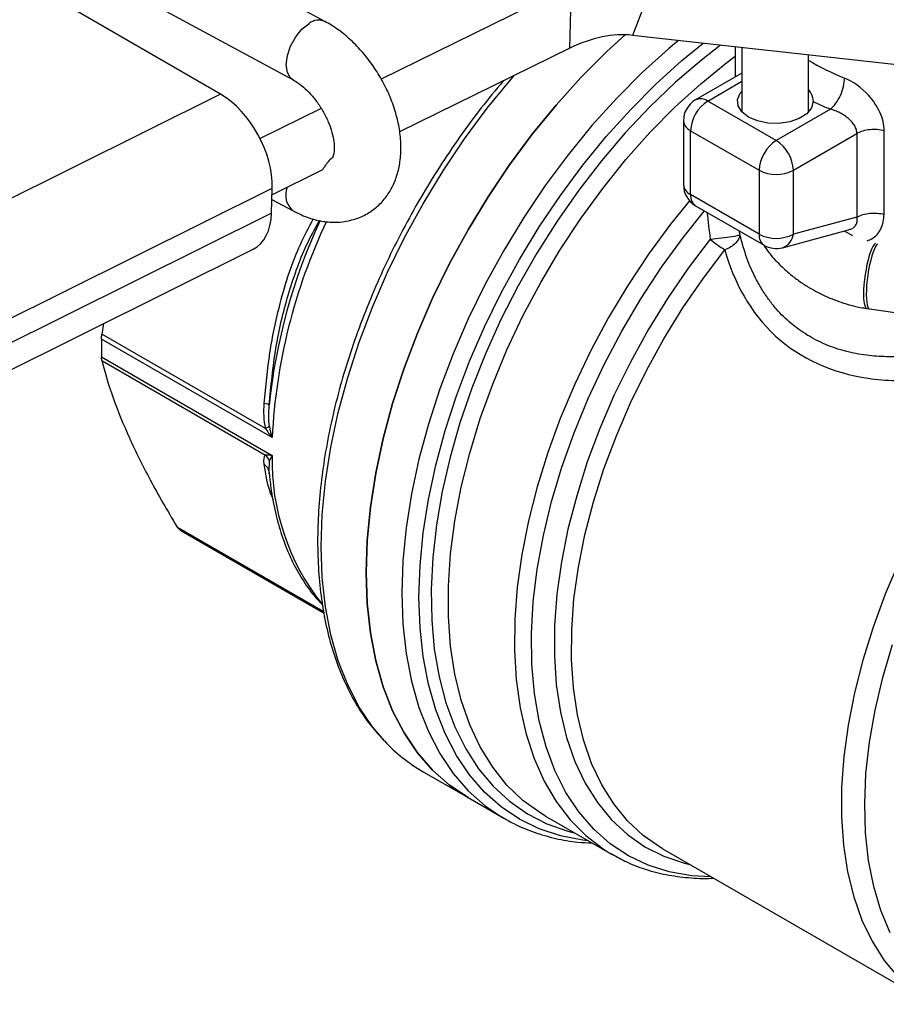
# Model space of a CAD drawing. Header units: inches. Extents: x 0.5 to 21.5, y 0.5 to 16.5.
# Tile 15 of 18: x 17.8 to 18.9, y 13 to 14.2. Entities that reach past the tile are written whole.
import ezdxf

# ---------------------------------------------------------------- set-up
doc = ezdxf.new("R2010")
doc.units = ezdxf.units.IN
doc.header["$LTSCALE"] = 2
doc.header["$MEASUREMENT"] = 0

msp = doc.modelspace()

# ---------------------------------------------------------------- linework, layer by layer
for p, q in [((18.1695, 14.247), (17.9298, 14.3768)), ((18.0339, 14.1523), (17.7632, 14.3091)), ((18.6042, 14.3186), (18.5694, 14.2289)), ((17.8885, 14.3007), (18.1283, 14.1708)), ((18.4901, 14.2938), (18.2427, 14.172)), ((18.4877, 14.2121), (18.4901, 14.2938)), ((18.941, 14.1874), (18.5694, 14.2289)), ((18.4877, 14.2121), (18.2666, 14.1033)), ((18.7027, 14.214), (18.7027, 14.1746)), ((18.7116, 14.213), (18.7116, 14.1302)), ((18.7982, 14.1299), (18.7982, 14.2033)), ((18.7116, 14.1797), (18.6514, 14.145)), ((18.6671, 14.1434), (18.7116, 14.1691)), ((18.0339, 14.1523), (17.107, 13.6909)), ((18.7562, 14.092), (18.6671, 14.1434)), ((18.1647, 14.1336), (18.0852, 14.0945)), ((18.8269, 14.1328), (18.7562, 14.092)), ((18.6356, 14.1177), (18.6356, 14.0346)), ((18.6448, 14.1048), (18.7339, 14.0534)), ((18.6448, 14.0217), (18.6448, 14.1048)), ((18.8966, 13.996), (18.8966, 14.1047)), ((18.7785, 14.0534), (18.8611, 14.1011)), ((18.8611, 14.1011), (18.8611, 13.9924)), ((18.1664, 14.0539), (18.1008, 14.0216)), ((18.7339, 14.0534), (18.7339, 13.9703)), ((18.7785, 13.9703), (18.7785, 14.0534)), ((17.1715, 13.5676), (18.101, 14.0303)), ((18.1001, 13.9977), (18.101, 14.0303)), ((18.1006, 14.0154), (18.1283, 14.0005)), ((18.7339, 13.9703), (18.6448, 14.0217)), ((18.6514, 14.0073), (18.7405, 13.9558)), ((18.1001, 13.9977), (17.1706, 13.535)), ((18.8611, 13.9924), (18.7785, 13.9703)), ((18.7091, 13.9692), (18.7086, 13.9742)), ((18.7644, 13.9527), (18.8501, 13.9757)), ((18.856, 13.9683), (18.845, 13.9743)), ((17.1474, 13.4883), (18.0761, 13.9507)), ((18.8742, 13.8736), (18.8776, 13.8731)), ((18.8776, 13.8731), (19.2211, 13.823)), ((17.8818, 13.8539), (17.8795, 13.8404)), ((18.1009, 13.7056), (17.879, 13.8337)), ((18.0924, 13.7175), (17.8795, 13.8404)), ((17.879, 13.8106), (18.1009, 13.6825)), ((17.8795, 13.8058), (18.0924, 13.6829)), ((18.0971, 13.6615), (18.0974, 13.6749)), ((18.0963, 13.663), (18.0967, 13.6624)), ((18.0971, 13.6587), (18.0971, 13.6615)), ((18.0972, 13.6604), (18.0981, 13.6508)), ((18.1677, 13.4796), (17.9775, 13.5893)), ((18.1681, 13.4776), (17.9807, 13.5857)), ((17.9877, 13.5815), (18.1681, 13.4773)), ((18.2972, 13.271), (18.3556, 13.2373)), ((18.3556, 13.2373), (18.4021, 13.2104)), ((18.4562, 13.2133), (18.5421, 13.1637)), ((18.6081, 13.1711), (18.959, 12.9685)), ((18.5404, 13.1647), (18.5421, 13.1637))]:
    msp.add_line(p, q)
at = {"flags": 128}
for points in [[(18.1281, 14.1709), (18.1249, 14.1734), (18.1207, 14.1807), (18.1193, 14.1907), (18.1207, 14.2025), (18.1249, 14.215), (18.1315, 14.2268), (18.1397, 14.2369), (18.1489, 14.2443)], [(18.5606, 14.2303), (18.5357, 14.2075), (18.5024, 14.174), (18.4701, 14.1382), (18.4391, 14.1003), (18.4096, 14.0605), (18.3817, 14.019), (18.3556, 13.9761), (18.3315, 13.932), (18.3095, 13.8871), (18.2898, 13.8416), (18.2724, 13.7958), (18.2575, 13.75), (18.2452, 13.7044), (18.2356, 13.6593), (18.2287, 13.6151), (18.2245, 13.572), (18.2231, 13.5302), (18.2245, 13.49), (18.2287, 13.4517), (18.2356, 13.4154), (18.2452, 13.3815), (18.2575, 13.3501), (18.2724, 13.3215), (18.2898, 13.2957), (18.3095, 13.273), (18.3315, 13.2535), (18.3556, 13.2373), (18.3556, 13.2373)], [(18.5024, 14.174), (18.5357, 14.2075), (18.5599, 14.2297)], [(18.6291, 14.2222), (18.6163, 14.2115), (18.5821, 14.1806), (18.5488, 14.1472), (18.5165, 14.1114), (18.4856, 14.0735), (18.456, 14.0336), (18.4281, 13.9921), (18.402, 13.9492), (18.3779, 13.9052), (18.3559, 13.8603), (18.3362, 13.8148), (18.3189, 13.769), (18.304, 13.7232), (18.2917, 13.6776), (18.282, 13.6325), (18.2751, 13.5883), (18.2709, 13.5452), (18.2695, 13.5034), (18.2709, 13.4632), (18.2751, 13.4249), (18.282, 13.3886), (18.2917, 13.3547), (18.304, 13.3233), (18.3189, 13.2947), (18.3362, 13.2689), (18.3559, 13.2462), (18.3779, 13.2267), (18.3997, 13.2119)], [(18.5119, 13.1811), (18.5047, 13.1819), (18.4756, 13.1876), (18.4481, 13.1968), (18.4224, 13.2094), (18.3986, 13.2253), (18.377, 13.2446), (18.3575, 13.267), (18.3404, 13.2923), (18.3258, 13.3206), (18.3136, 13.3515), (18.3041, 13.385), (18.2973, 13.4207), (18.2932, 13.4584), (18.2918, 13.498), (18.2932, 13.5392), (18.2973, 13.5817), (18.3041, 13.6253), (18.3136, 13.6697), (18.3258, 13.7147), (18.3404, 13.7598), (18.3575, 13.805), (18.377, 13.8498), (18.3986, 13.8941), (18.4224, 13.9375), (18.4481, 13.9798), (18.4756, 14.0207), (18.5047, 14.0599), (18.5353, 14.0973), (18.5671, 14.1326), (18.5999, 14.1655), (18.6336, 14.196), (18.6614, 14.2186)], [(18.6839, 14.2161), (18.659, 14.1968), (18.6251, 14.1678), (18.5921, 14.1361), (18.56, 14.102), (18.529, 14.0656), (18.4994, 14.0273), (18.4714, 13.9872), (18.4452, 13.9457), (18.4208, 13.9029), (18.3984, 13.8591), (18.3783, 13.8147), (18.3605, 13.7698), (18.3451, 13.7249), (18.3323, 13.6801), (18.322, 13.6357), (18.3145, 13.5921), (18.3096, 13.5495), (18.3076, 13.5081), (18.3083, 13.4683), (18.3117, 13.4303), (18.3179, 13.3943), (18.3268, 13.3606), (18.3384, 13.3293), (18.3525, 13.3007), (18.3691, 13.2749), (18.3881, 13.2522), (18.4093, 13.2326), (18.4327, 13.2162), (18.4581, 13.2033), (18.4852, 13.1938), (18.4937, 13.1917)], [(18.4562, 13.2133), (18.4501, 13.217), (18.427, 13.2337), (18.4061, 13.2537), (18.3876, 13.2769), (18.3714, 13.3032), (18.3578, 13.3322), (18.3468, 13.3639), (18.3385, 13.3981), (18.3329, 13.4345), (18.3301, 13.4728), (18.3301, 13.513), (18.3329, 13.5546), (18.3385, 13.5974), (18.3468, 13.6412), (18.3578, 13.6856), (18.3714, 13.7304), (18.3876, 13.7752), (18.4061, 13.8199), (18.427, 13.864), (18.4501, 13.9073), (18.4751, 13.9496), (18.502, 13.9905), (18.5306, 14.0298), (18.5607, 14.0673), (18.5921, 14.1026), (18.6246, 14.1356), (18.658, 14.166), (18.692, 14.1937), (18.7027, 14.2017)], [(18.2469, 13.3111), (18.2313, 13.3295), (18.2139, 13.3552), (18.1991, 13.3839), (18.1868, 13.4153), (18.1771, 13.4492), (18.1702, 13.4854), (18.166, 13.5237), (18.1646, 13.5639), (18.166, 13.6057), (18.1702, 13.6489), (18.1771, 13.6931), (18.1868, 13.7381), (18.1991, 13.7837), (18.2139, 13.8296), (18.2313, 13.8754), (18.251, 13.9209), (18.273, 13.9658), (18.2971, 14.0098), (18.3232, 14.0527), (18.3511, 14.0942), (18.3806, 14.134), (18.4116, 14.172), (18.4157, 14.1767)], [(18.3556, 13.2373), (18.3556, 13.2373), (18.3315, 13.2535), (18.3095, 13.273), (18.2898, 13.2957), (18.2724, 13.3215), (18.2575, 13.3501), (18.2452, 13.3815), (18.2356, 13.4154), (18.2287, 13.4517), (18.2245, 13.49), (18.2231, 13.5302), (18.2245, 13.572), (18.2287, 13.6151), (18.2356, 13.6593), (18.2452, 13.7044), (18.2575, 13.75), (18.2724, 13.7958), (18.2898, 13.8416), (18.3095, 13.8871), (18.3315, 13.932), (18.3556, 13.9761), (18.3817, 14.019), (18.4096, 14.0605), (18.4391, 14.1003), (18.4701, 14.1382), (18.5024, 14.174)], [(18.8041, 14.1428), (18.8021, 14.1345), (18.7959, 14.127), (18.7862, 14.1208), (18.7739, 14.1164), (18.7598, 14.1144), (18.7454, 14.1148), (18.7317, 14.1176), (18.7201, 14.1226), (18.7115, 14.1293), (18.7066, 14.1371), (18.7059, 14.1455), (18.7095, 14.1536), (18.7114, 14.1559)], [(18.6434, 14.0138), (18.6188, 13.9831), (18.5903, 13.9442), (18.5634, 13.9037), (18.5383, 13.8618), (18.5152, 13.8188), (18.4942, 13.775), (18.4755, 13.7306), (18.4591, 13.6861), (18.4453, 13.6415), (18.434, 13.5973), (18.4254, 13.5537), (18.4195, 13.511), (18.4163, 13.4694), (18.4159, 13.4293), (18.4182, 13.3908), (18.4233, 13.3543), (18.4311, 13.32), (18.4416, 13.288), (18.4547, 13.2586), (18.4703, 13.2321), (18.4883, 13.2084), (18.5086, 13.1879), (18.5311, 13.1706), (18.5404, 13.1647)], [(18.6715, 13.1345), (18.6463, 13.1358), (18.6172, 13.1409), (18.5897, 13.1495), (18.564, 13.1617), (18.5404, 13.1774), (18.5189, 13.1964), (18.4997, 13.2187), (18.4829, 13.2441), (18.4686, 13.2724), (18.457, 13.3035), (18.4481, 13.3371), (18.442, 13.3729), (18.4386, 13.4109), (18.4381, 13.4507), (18.4404, 13.492), (18.4456, 13.5346), (18.4535, 13.5782), (18.4642, 13.6225), (18.4775, 13.6672), (18.4934, 13.712), (18.5117, 13.7566), (18.5324, 13.8007), (18.5553, 13.8441), (18.5803, 13.8863), (18.6071, 13.9272), (18.6356, 13.9665), (18.6629, 14.0006)], [(18.6705, 13.9637), (18.6419, 13.926), (18.615, 13.8867), (18.5899, 13.8459), (18.5668, 13.8039), (18.5457, 13.7611), (18.527, 13.7176), (18.5106, 13.6739), (18.4968, 13.6301), (18.4855, 13.5867), (18.4769, 13.5439), (18.4711, 13.502), (18.468, 13.4612), (18.4678, 13.4219), (18.4703, 13.3843), (18.4757, 13.3487), (18.4837, 13.3154), (18.4945, 13.2845), (18.5079, 13.2562), (18.5238, 13.2308), (18.5421, 13.2085), (18.5628, 13.1893), (18.5855, 13.1735), (18.6103, 13.161), (18.6369, 13.1521), (18.6439, 13.1504)], [(18.6081, 13.1711), (18.6056, 13.1725), (18.5832, 13.1882), (18.563, 13.2071), (18.545, 13.2291), (18.5294, 13.2541), (18.5162, 13.2819), (18.5057, 13.3123), (18.4977, 13.3452), (18.4925, 13.3802), (18.49, 13.4171), (18.4903, 13.4558), (18.4933, 13.4959), (18.4991, 13.5371), (18.5075, 13.5793), (18.5186, 13.622), (18.5323, 13.665), (18.5484, 13.708), (18.5668, 13.7507), (18.5875, 13.7929), (18.6103, 13.8341), (18.635, 13.8743), (18.6615, 13.913), (18.6895, 13.95)], [(18.9161, 13.5445), (18.8979, 13.5019), (18.8821, 13.459), (18.8687, 13.4162), (18.8578, 13.3736), (18.8496, 13.3317), (18.844, 13.2907), (18.8412, 13.2508), (18.8411, 13.2124), (18.8437, 13.1756), (18.849, 13.1408), (18.8571, 13.1082), (18.8677, 13.078), (18.8809, 13.0504), (18.8966, 13.0256), (18.9146, 13.0038)], [(18.9045, 13.0616), (18.8924, 13.0905), (18.883, 13.1219), (18.8762, 13.1557), (18.8723, 13.1916), (18.8712, 13.2294), (18.8729, 13.2687), (18.8775, 13.3094), (18.8848, 13.3512), (18.8948, 13.3936), (18.9075, 13.4365)], [(18.3997, 13.2119), (18.402, 13.2105), (18.4021, 13.2104)]]:
    msp.add_lwpolyline(points, dxfattribs=at)
for centre, radius, start, end in [((18.1614, 14.2287), 0.02, 66.148, 128.8429), ((18.9752, 14.498), 0.3498, 239.4783, 248.1393), ((18.6671, 14.1177), 0.0315, 119.9973, 180), ((18.6932, 14.1026), 0.0484, 122.6055, 177.3945), ((18.6579, 14.1305), 0.0158, 54.3824, 114.3071), ((18.983, 14.5182), 0.4158, 244.5213, 247.9493), ((18.6514, 14.1193), 0.0158, 185.6948, 245.6253), ((18.7823, 14.0512), 0.0484, 122.6055, 177.3945), ((18.7301, 14.0512), 0.0484, 2.6055, 57.3945), ((18.7562, 14.0964), 0.0484, 242.6097, 297.3903), ((18.1451, 14.0211), 0.0266, 157.3597, 230.7678), ((18.6671, 14.0346), 0.0315, 180, 240.0027), ((18.6514, 14.0361), 0.0158, 185.6948, 245.6253), ((18.6608, 14.0202), 0.016, 174.669, 234.0188), ((18.8429, 13.6711), 0.7498, 155.0037, 174.1406), ((18.8382, 13.6698), 0.7381, 154.572, 177.2211), ((18.7581, 14.0654), 0.1343, 229.2822, 239.3033), ((18.7562, 14.0132), 0.0484, 242.6097, 297.3903), ((18.7499, 13.9688), 0.016, 174.669, 234.0188), ((18.7571, 13.973), 0.0216, 289.6861, 352.7234), ((18.7562, 13.9831), 0.0315, 240.0027, 284.9958), ((18.3744, 13.8222), 0.4955, 178.6633, 181.3367), ((18.3995, 13.675), 0.2987, 178.5633, 218.518), ((18.0754, 13.7333), 0.1753, 237.322, 240.0024), ((18.407, 13.4605), 0.219, 223.0215, 239.9035)]:
    msp.add_arc(centre, radius, start, end)
for centre, major_axis, ratio, start_param, end_param in [((18.0315, 14.0706), (-0.0465, 0.0868), 0.596335, 3.945272, 5.516068), ((18.0305, 14.0379), (-0.0465, 0.0868), 0.596335, 3.123595, 3.945272), ((20.2677, 12.974), (1.4909, -1.4463), 0.413256, 3.599707, 3.628756), ((18.8806, 13.9163), (0.0064, 0.0427), 0.206428, 0.62725, 3.14021), ((18.8838, 13.9158), (0.0062, 0.0428), 0.199433, 0.62619, 3.144773), ((18.8806, 13.9163), (0.0064, 0.0427), 0.206428, 0.195919, 0.62725), ((18.8838, 13.9158), (0.0062, 0.0428), 0.199433, 0.212473, 0.62619), ((18.1155, 13.715), (-0.0107, 0.04), 0.400934, 1.334129, 1.698389), ((18.1155, 13.6909), (0.0184, 0.0239), 0.247961, 2.112314, 2.476576)]:
    msp.add_ellipse(centre, major_axis=major_axis, ratio=ratio, start_param=start_param, end_param=end_param)
for points, knots in [([(18.1283, 14.0005), (18.1318, 13.9987), (18.1417, 13.9936), (18.1576, 13.9883), (18.1757, 13.9855), (18.1926, 13.9859), (18.209, 13.9894), (18.2245, 13.9962), (18.2383, 14.0062), (18.2495, 14.0186), (18.2582, 14.033), (18.2643, 14.0491), (18.2679, 14.0669), (18.2687, 14.0863), (18.2668, 14.1067), (18.262, 14.1278), (18.2546, 14.1489), (18.2448, 14.1693), (18.2328, 14.1888), (18.2189, 14.2068), (18.2033, 14.223), (18.1868, 14.2368), (18.1751, 14.2437), (18.1695, 14.247)], [0, 0, 0, 0, 0.029942, 0.083549, 0.129864, 0.174306, 0.217388, 0.263802, 0.30867, 0.352742, 0.396899, 0.442132, 0.489194, 0.538347, 0.589179, 0.640845, 0.692516, 0.744038, 0.795511, 0.847148, 0.899122, 0.951695, 1, 1, 1, 1]), ([(18.5694, 14.2289), (18.5569, 14.2304), (18.5437, 14.2296), (18.5161, 14.224), (18.502, 14.219), (18.4877, 14.2121)], [0, 0, 0, 0, 0.1469679, 0.1469679, 0.2939359, 0.2939359, 0.2939359, 0.2939359]), ([(18.1283, 14.1708), (18.1297, 14.17), (18.1338, 14.1677), (18.1416, 14.1618), (18.151, 14.1527), (18.16, 14.1415), (18.168, 14.1289), (18.1745, 14.1156), (18.179, 14.1025), (18.1814, 14.0907), (18.1819, 14.081), (18.1811, 14.0742), (18.1798, 14.0709), (18.1797, 14.0709), (18.1797, 14.0709)], [0, 0, 0, 0, 0.045119, 0.131508, 0.219996, 0.310596, 0.40249, 0.494703, 0.585964, 0.675393, 0.762561, 0.847981, 0.934005, 1, 1, 1, 1]), ([(18.4012, 14.1695), (18.3915, 14.1578), (18.372, 14.1342), (18.3444, 14.0967), (18.3181, 14.0577), (18.2935, 14.0174), (18.2706, 13.9761), (18.2495, 13.934), (18.2305, 13.8913), (18.2135, 13.8482), (18.1987, 13.805), (18.1862, 13.762), (18.1761, 13.7192), (18.1683, 13.677), (18.1629, 13.6355), (18.1601, 13.5951), (18.1598, 13.5559), (18.162, 13.5181), (18.1667, 13.4819), (18.1739, 13.4476), (18.1836, 13.4153), (18.1958, 13.3853), (18.2103, 13.3578), (18.2264, 13.3334), (18.2388, 13.3196), (18.2446, 13.3131)], [0, 0, 0, 0, 0.043349, 0.087012, 0.130668, 0.174319, 0.21797, 0.261622, 0.30528, 0.348946, 0.392624, 0.436317, 0.480029, 0.523762, 0.567519, 0.6113, 0.655104, 0.698928, 0.74276, 0.786579, 0.830357, 0.874057, 0.917632, 0.961038, 1, 1, 1, 1]), ([(18.8269, 14.1328), (18.8316, 14.1367), (18.8363, 14.1433), (18.843, 14.1583), (18.845, 14.1666), (18.845, 14.1734)], [0, 0, 0, 0, 0.5, 0.5, 1, 1, 1, 1]), ([(18.8966, 14.1047), (18.8966, 14.1125), (18.8926, 14.1291), (18.8744, 14.1558), (18.8557, 14.169), (18.845, 14.1734)], [0, 0, 0, 0, 0.0726186, 0.1452372, 0.2541652, 0.2541652, 0.2541652, 0.2541652]), ([(18.7982, 14.1579), (18.7994, 14.1563), (18.8032, 14.1514), (18.8038, 14.1463), (18.8041, 14.1428)], [0, 0, 0, 0, 0.324392, 1, 1, 1, 1]), ([(18.8611, 14.1011), (18.8611, 14.1019), (18.861, 14.1036), (18.8604, 14.1061), (18.8595, 14.1087), (18.8579, 14.112), (18.8549, 14.1161), (18.8504, 14.1205), (18.8449, 14.1247), (18.8391, 14.1281), (18.8329, 14.1309), (18.8289, 14.1321), (18.8269, 14.1328)], [0, 0, 0, 0, 0.057068, 0.115774, 0.176385, 0.239146, 0.3527, 0.488075, 0.616584, 0.746046, 0.873427, 1, 1, 1, 1]), ([(18.8966, 14.1047), (18.8908, 14.1063), (18.8842, 14.1068), (18.8716, 14.1055), (18.8656, 14.1037), (18.8611, 14.1011)], [0, 0, 0, 0, 0.5, 0.5, 1, 1, 1, 1]), ([(18.1804, 14.0711), (18.1784, 14.0693), (18.1731, 14.0645), (18.169, 14.0581), (18.1664, 14.0539)], [0, 0, 0, 0, 0.364614, 1, 1, 1, 1]), ([(18.1541, 13.9901), (18.1483, 13.9791), (18.1304, 13.9453), (18.1114, 13.8864), (18.0963, 13.8166), (18.0923, 13.7723), (18.0903, 13.7502)], [0, 0, 0, 0, 0.158124, 0.485381, 0.742835, 1, 1, 1, 1]), ([(18.0971, 13.7477), (18.0994, 13.7727), (18.104, 13.8218), (18.1208, 13.8917), (18.1403, 13.9475), (18.1565, 13.9775), (18.1623, 13.9881)], [0, 0, 0, 0, 0.288388, 0.567061, 0.846648, 1, 1, 1, 1]), ([(18.85, 13.9761), (18.8515, 13.9764), (18.8547, 13.977), (18.8582, 13.9799), (18.8607, 13.9835), (18.8618, 13.9878), (18.8613, 13.9909), (18.8611, 13.9924)], [0, 0, 0, 0, 0.1732609, 0.3792358, 0.5830912, 0.7886574, 1, 1, 1, 1]), ([(18.8611, 13.9924), (18.8656, 13.995), (18.8716, 13.9968), (18.8842, 13.9981), (18.8908, 13.9976), (18.8966, 13.996)], [0, 0, 0, 0, 0.5, 0.5, 1, 1, 1, 1]), ([(18.8746, 13.9617), (18.8767, 13.9625), (18.8815, 13.9643), (18.8876, 13.9697), (18.8946, 13.9796), (18.8958, 13.9895), (18.8966, 13.996)], [0, 0, 0, 0, 0.152269, 0.358261, 0.571264, 1, 1, 1, 1]), ([(18.6705, 13.9637), (18.6753, 13.9642), (18.6855, 13.9654), (18.7015, 13.9676), (18.708, 13.9688), (18.7091, 13.9692)], [0, 0, 0, 0, 0.285714, 0.571429, 1, 1, 1, 1]), ([(19.0721, 13.8447), (19.0675, 13.8431), (19.0511, 13.8373), (19.0224, 13.8287), (18.9901, 13.8207), (18.9651, 13.816), (18.9478, 13.8136), (18.9346, 13.8121), (18.9222, 13.8112), (18.9106, 13.8108), (18.8943, 13.8108), (18.8727, 13.8123), (18.846, 13.8174), (18.82, 13.8262), (18.7961, 13.8385), (18.7748, 13.8539), (18.7588, 13.8696), (18.7469, 13.8844), (18.7379, 13.8977), (18.7277, 13.9158), (18.717, 13.9395), (18.7119, 13.959), (18.7091, 13.9692)], [0, 0, 0, 0, 0.0286905, 0.1025264, 0.179077, 0.2312209, 0.261023, 0.2893667, 0.3162565, 0.3416978, 0.3656969, 0.4240156, 0.4876601, 0.5525604, 0.6163966, 0.6795366, 0.7423602, 0.7776365, 0.8159268, 0.8572781, 0.9251076, 1, 1, 1, 1]), ([(18.6895, 13.95), (18.7006, 13.9083), (18.7449, 13.8273), (18.8505, 13.7802), (18.9712, 13.7784), (19.0474, 13.7959), (19.0972, 13.8118)], [0, 0, 0, 0, 0.413719, 0.827439, 1.034299, 1.448018, 1.448018, 1.448018, 1.448018]), ([(18.7406, 13.9552), (18.7425, 13.9523), (18.7483, 13.9437), (18.7599, 13.9312), (18.7737, 13.9185), (18.7869, 13.9085), (18.8018, 13.8987), (18.8133, 13.8931), (18.8203, 13.8896)], [0, 0, 0, 0, 0.102689, 0.306411, 0.4927, 0.64057, 0.777508, 1, 1, 1, 1]), ([(18.8203, 13.8896), (18.828, 13.8864), (18.8388, 13.8819), (18.8555, 13.8772), (18.8658, 13.8748), (18.8727, 13.8739), (18.8742, 13.8737)], [0, 0, 0, 0, 0.43918, 0.620506, 0.920398, 1, 1, 1, 1]), ([(17.8795, 13.8058), (17.8837, 13.7892), (17.8887, 13.7728), (17.9006, 13.7395), (17.9075, 13.7226), (17.9233, 13.6877), (17.9322, 13.6696), (17.9527, 13.6314), (17.9642, 13.6112), (17.9775, 13.5893)], [0, 0, 0, 0, 0.25, 0.25, 0.5, 0.5, 0.75, 0.75, 1, 1, 1, 1]), ([(18.0903, 13.6711), (18.0912, 13.6703), (18.0932, 13.6687), (18.0952, 13.6659), (18.0959, 13.6639), (18.0962, 13.663)], [0, 0, 0, 0, 0.359982, 0.720133, 1, 1, 1, 1]), ([(18.0903, 13.6711), (18.0922, 13.6577), (18.0943, 13.6434), (18.1016, 13.6258), (18.1021, 13.6247)], [0, 0, 0, 0, 0.93822, 1, 1, 1, 1]), ([(18.0981, 13.6508), (18.0985, 13.6473), (18.0998, 13.6325), (18.1048, 13.6081), (18.1131, 13.578), (18.124, 13.5502), (18.1374, 13.5249), (18.1514, 13.504), (18.1619, 13.4928), (18.1663, 13.4881)], [0, 0, 0, 0, 0.051771, 0.218822, 0.385673, 0.552076, 0.717725, 0.882308, 1, 1, 1, 1]), ([(18.3996, 13.2124), (18.4047, 13.2093), (18.4179, 13.2013), (18.4412, 13.1919), (18.4691, 13.1838), (18.4943, 13.1793), (18.5105, 13.1786), (18.5166, 13.1784)], [0, 0, 0, 0, 0.146891, 0.383019, 0.619335, 0.856704, 1, 1, 1, 1]), ([(18.5404, 13.165), (18.5467, 13.1614), (18.5611, 13.1532), (18.5855, 13.1439), (18.613, 13.1366), (18.642, 13.1329), (18.6626, 13.1317), (18.6737, 13.1326), (18.6746, 13.1327)], [0, 0, 0, 0, 0.159116, 0.363789, 0.568796, 0.774919, 0.982704, 1, 1, 1, 1])]:
    msp.add_open_spline(points, degree=3, knots=knots)
for points in [[(18.7091, 13.9692), (18.7088, 13.9656), (18.7046, 13.958), (18.695, 13.9521), (18.6895, 13.95)], [(17.879, 13.8337), (17.879, 13.8358), (17.8792, 13.838), (17.8795, 13.8404)], [(17.8795, 13.8058), (17.8792, 13.807), (17.879, 13.8087), (17.879, 13.8106)], [(18.0903, 13.7502), (18.0895, 13.7393), (18.0894, 13.7279), (18.0924, 13.7175)], [(18.0971, 13.7477), (18.0969, 13.7485), (18.0944, 13.7494), (18.0903, 13.7502)], [(18.0974, 13.7202), (18.096, 13.7284), (18.0963, 13.7382), (18.0971, 13.7477)], [(18.0974, 13.7202), (18.0963, 13.7194), (18.0946, 13.7185), (18.0924, 13.7175)], [(18.0924, 13.7175), (18.0948, 13.7135), (18.0977, 13.7095), (18.1009, 13.7056)], [(18.0924, 13.6829), (18.0894, 13.6811), (18.0895, 13.6762), (18.0903, 13.6711)], [(18.1009, 13.6825), (18.0977, 13.6825), (18.0948, 13.6826), (18.0924, 13.6829)], [(18.0974, 13.6749), (18.0963, 13.6779), (18.0946, 13.6807), (18.0924, 13.6829)], [(17.9807, 13.5857), (17.9796, 13.5865), (17.9785, 13.5877), (17.9775, 13.5893)]]:
    msp.add_open_spline(points, degree=3)

doc.saveas('drawing.dxf')
